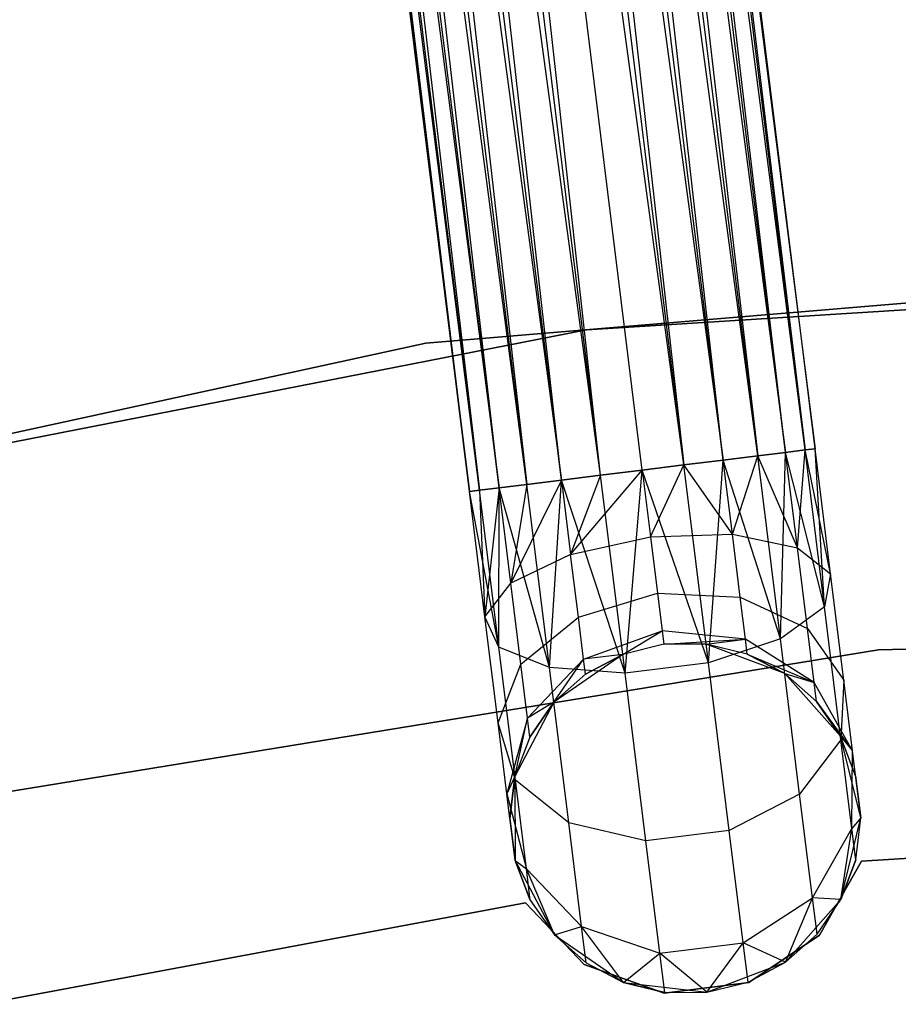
# Model space of a CAD drawing. Extents: x -91 to 92, y -91 to 92.
# Tile 142 of 256: x -8.69 to -3.68, y 40.66 to 46.28. Entities that reach past the tile are written whole.
import ezdxf

# ---------------------------------------------------------------- set-up
doc = ezdxf.new("R2010")
doc.units = 0
doc.header["$LTSCALE"] = 25.4
doc.layers.get('0').update_dxf_attribs({"linetype": 'CONTINUOUS'})

# ---------------------------------------------------------------- blocks, each defined once
blk = doc.blocks.new('NL2500012258_STL_2')
at = {"color": 0}
for p, q in [((85.5523, 62.4848, 176.9319), (87.7592, 43.3611, 176.7515)), ((88.0291, 43.3945, 177.1454), (85.5523, 62.4848, 176.9319)), ((88.0291, 43.3945, 177.1454), (85.5523, 62.4848, 176.9319)), ((87.9179, 43.3807, 176.9319), (85.5523, 62.4848, 176.9319)), ((87.9179, 43.3807, 176.9319), (85.5523, 62.4848, 176.9319)), ((85.5523, 62.4848, 176.9319), (87.7592, 43.3611, 176.7515)), ((85.6635, 62.4986, 177.8546), (88.0863, 43.4016, 177.6205)), ((87.9179, 43.3807, 178.0681), (85.6635, 62.4986, 177.8546)), ((87.9179, 43.3807, 178.0681), (85.6635, 62.4986, 177.8546)), ((88.0291, 43.3945, 177.8546), (85.6635, 62.4986, 177.8546)), ((88.0291, 43.3945, 177.8546), (85.6635, 62.4986, 177.8546)), ((85.6635, 62.4986, 177.8546), (88.0863, 43.4016, 177.6205)), ((88.0863, 43.4016, 177.3795), (85.7207, 62.5057, 177.3795)), ((88.0863, 43.4016, 177.6205), (85.7207, 62.5057, 177.3795)), ((85.7207, 62.5057, 177.3795), (88.0291, 43.3945, 177.1454)), ((88.0863, 43.4016, 177.6205), (85.7207, 62.5057, 177.3795)), ((88.0863, 43.4016, 177.3795), (85.7207, 62.5057, 177.3795)), ((85.7207, 62.5057, 177.3795), (88.0291, 43.3945, 177.1454)), ((85.1967, 62.4408, 176.6145), (87.3386, 43.309, 176.5291)), ((87.7592, 43.3611, 176.7515), (85.1967, 62.4408, 176.6145)), ((87.7592, 43.3611, 176.7515), (85.1967, 62.4408, 176.6145)), ((87.5623, 43.3367, 176.6145), (85.1967, 62.4408, 176.6145)), ((87.5623, 43.3367, 176.6145), (85.1967, 62.4408, 176.6145)), ((85.1967, 62.4408, 176.6145), (87.3386, 43.309, 176.5291)), ((85.3936, 62.4652, 178.2485), (87.9179, 43.3807, 178.0681)), ((87.5623, 43.3367, 178.3855), (85.3936, 62.4652, 178.2485)), ((87.5623, 43.3367, 178.3855), (85.3936, 62.4652, 178.2485)), ((87.7592, 43.3611, 178.2485), (85.3936, 62.4652, 178.2485)), ((87.7592, 43.3611, 178.2485), (85.3936, 62.4652, 178.2485)), ((85.3936, 62.4652, 178.2485), (87.9179, 43.3807, 178.0681)), ((87.3386, 43.309, 176.5291), (84.7355, 62.3837, 176.5)), ((87.1011, 43.2796, 178.5), (84.7355, 62.3837, 178.5)), ((87.1011, 43.2796, 178.5), (84.7355, 62.3837, 178.5)), ((87.1011, 43.2796, 176.5), (84.7355, 62.3837, 176.5)), ((87.3386, 43.309, 176.5291), (84.7355, 62.3837, 176.5)), ((87.1011, 43.2796, 176.5), (84.7355, 62.3837, 176.5)), ((86.8636, 43.2502, 176.5291), (84.7355, 62.3837, 176.5)), ((86.8636, 43.2502, 176.5291), (84.7355, 62.3837, 176.5)), ((84.973, 62.4131, 178.4709), (87.5623, 43.3367, 178.3855)), ((87.3386, 43.309, 178.4709), (84.973, 62.4131, 178.4709)), ((87.3386, 43.309, 178.4709), (84.973, 62.4131, 178.4709)), ((84.973, 62.4131, 178.4709), (87.5623, 43.3367, 178.3855)), ((84.2743, 62.3266, 176.6145), (86.443, 43.1981, 176.7515)), ((86.8636, 43.2502, 176.5291), (84.2743, 62.3266, 176.6145)), ((86.8636, 43.2502, 176.5291), (84.2743, 62.3266, 176.6145)), ((86.6399, 43.2225, 176.6145), (84.2743, 62.3266, 176.6145)), ((86.6399, 43.2225, 176.6145), (84.2743, 62.3266, 176.6145)), ((84.2743, 62.3266, 176.6145), (86.443, 43.1981, 176.7515)), ((86.6399, 43.2225, 178.3855), (84.498, 62.3543, 178.4709)), ((86.6399, 43.2225, 178.3855), (84.498, 62.3543, 178.4709)), ((86.8636, 43.2502, 178.4709), (84.498, 62.3543, 178.4709)), ((86.8636, 43.2502, 178.4709), (84.498, 62.3543, 178.4709)), ((83.7503, 62.2617, 177.3795), (86.1159, 43.1576, 177.6205)), ((86.1159, 43.1576, 177.3795), (83.7503, 62.2617, 177.3795)), ((83.7503, 62.2617, 177.3795), (86.1159, 43.1576, 177.6205)), ((86.1732, 43.1647, 177.1454), (83.7503, 62.2617, 177.3795)), ((86.1732, 43.1647, 177.1454), (83.7503, 62.2617, 177.3795)), ((86.1159, 43.1576, 177.3795), (83.7503, 62.2617, 177.3795)), ((83.8076, 62.2688, 177.8546), (86.2844, 43.1784, 178.0681)), ((86.1159, 43.1576, 177.6205), (83.8076, 62.2688, 177.8546)), ((86.1159, 43.1576, 177.6205), (83.8076, 62.2688, 177.8546)), ((86.1732, 43.1647, 177.8546), (83.8076, 62.2688, 177.8546)), ((86.1732, 43.1647, 177.8546), (83.8076, 62.2688, 177.8546)), ((83.8076, 62.2688, 177.8546), (86.2844, 43.1784, 178.0681)), ((83.9188, 62.2825, 176.9319), (86.1732, 43.1647, 177.1454)), ((86.443, 43.1981, 176.7515), (83.9188, 62.2825, 176.9319)), ((86.443, 43.1981, 176.7515), (83.9188, 62.2825, 176.9319)), ((86.2844, 43.1784, 176.9319), (83.9188, 62.2825, 176.9319)), ((86.2844, 43.1784, 176.9319), (83.9188, 62.2825, 176.9319)), ((83.9188, 62.2825, 176.9319), (86.1732, 43.1647, 177.1454)), ((84.0774, 62.3022, 178.2485), (86.6399, 43.2225, 178.3855)), ((86.2844, 43.1784, 178.0681), (84.0774, 62.3022, 178.2485)), ((86.2844, 43.1784, 178.0681), (84.0774, 62.3022, 178.2485)), ((86.443, 43.1981, 178.2485), (84.0774, 62.3022, 178.2485)), ((86.443, 43.1981, 178.2485), (84.0774, 62.3022, 178.2485)), ((84.0774, 62.3022, 178.2485), (86.6399, 43.2225, 178.3855)), ((91.6687, 44.4868, 186), (85.868, 44.0028, 186)), ((85.868, 44.0028, 187), (91.6687, 44.4868, 187)), ((91.6687, 44.4868, 186), (85.868, 44.0028, 186)), ((85.868, 44.0028, 187), (91.6687, 44.4868, 187)), ((92.5857, 44.4437, 186), (86.7828, 44.0797, 186)), ((86.7828, 44.0797, 178.5), (92.5857, 44.4437, 178.5)), ((92.5857, 44.4437, 186), (86.7828, 44.0797, 186)), ((86.7828, 44.0797, 178.5), (92.5857, 44.4437, 178.5)), ((86.7828, 44.0797, 186), (81.077, 42.9614, 186)), ((81.077, 42.9614, 178.5), (86.7828, 44.0797, 178.5)), ((86.7828, 44.0797, 186), (81.077, 42.9614, 186)), ((81.077, 42.9614, 178.5), (86.7828, 44.0797, 178.5)), ((86.7828, 44.0797, 186), (86.7828, 44.0797, 178.5)), ((86.7828, 44.0797, 186), (86.7828, 44.0797, 178.5)), ((85.868, 44.0028, 186), (80.1801, 42.7657, 186)), ((80.1801, 42.7657, 187), (85.868, 44.0028, 187)), ((85.868, 44.0028, 186), (80.1801, 42.7657, 186)), ((80.1801, 42.7657, 187), (85.868, 44.0028, 187)), ((85.868, 44.0028, 186), (85.868, 44.0028, 187)), ((85.868, 44.0028, 186), (85.868, 44.0028, 187)), ((88.0291, 43.3945, 177.8546), (87.9179, 43.3807, 178.0681)), ((87.9179, 43.3807, 176.9319), (88.0291, 43.3945, 177.1454)), ((87.9179, 43.3807, 176.9319), (88.0291, 43.3945, 177.1454)), ((88.0291, 43.3945, 177.8546), (87.9179, 43.3807, 178.0681)), ((87.9852, 42.8369, 178.1771), (88.0291, 43.3945, 177.8546)), ((87.9852, 42.8369, 178.1771), (88.0291, 43.3945, 177.8546)), ((88.0863, 43.4016, 177.6205), (88.0291, 43.3945, 177.8546)), ((88.0291, 43.3945, 177.1454), (88.0863, 43.4016, 177.3795)), ((88.0291, 43.3945, 177.1454), (88.0863, 43.4016, 177.3795)), ((88.0863, 43.4016, 177.6205), (88.0291, 43.3945, 177.8546)), ((88.1747, 42.6878, 177.7636), (88.0291, 43.3945, 177.8546)), ((88.1747, 42.6878, 177.7636), (88.0291, 43.3945, 177.8546)), ((88.1398, 42.5002, 177.3246), (88.0291, 43.3945, 177.1454)), ((88.1398, 42.5002, 177.3246), (88.0291, 43.3945, 177.1454)), ((88.1747, 42.6878, 177.7636), (88.0863, 43.4016, 177.6205)), ((88.1747, 42.6878, 177.7636), (88.0863, 43.4016, 177.3795)), ((88.1747, 42.6878, 177.7636), (88.0863, 43.4016, 177.6205)), ((88.1747, 42.6878, 177.7636), (88.0863, 43.4016, 177.3795)), ((88.1398, 42.5002, 177.3246), (88.0863, 43.4016, 177.3795)), ((88.1398, 42.5002, 177.3246), (88.0863, 43.4016, 177.3795)), ((87.7592, 43.3611, 178.2485), (87.5623, 43.3367, 178.3855)), ((87.5623, 43.3367, 176.6145), (87.7592, 43.3611, 176.7515)), ((87.5623, 43.3367, 176.6145), (87.7592, 43.3611, 176.7515)), ((87.7592, 43.3611, 178.2485), (87.5623, 43.3367, 178.3855)), ((87.6147, 42.9134, 178.4703), (87.7592, 43.3611, 178.2485)), ((87.6147, 42.9134, 178.4703), (87.7592, 43.3611, 178.2485)), ((87.9179, 43.3807, 178.0681), (87.7592, 43.3611, 178.2485)), ((87.7592, 43.3611, 176.7515), (87.9179, 43.3807, 176.9319)), ((87.7592, 43.3611, 176.7515), (87.9179, 43.3807, 176.9319)), ((87.9179, 43.3807, 178.0681), (87.7592, 43.3611, 178.2485)), ((87.9852, 42.8369, 178.1771), (87.7592, 43.3611, 178.2485)), ((87.9852, 42.8369, 178.1771), (87.7592, 43.3611, 178.2485)), ((87.8885, 42.3172, 176.9607), (87.7592, 43.3611, 176.7515)), ((87.8885, 42.3172, 176.9607), (87.7592, 43.3611, 176.7515)), ((87.8885, 42.3172, 176.9607), (87.9179, 43.3807, 176.9319)), ((87.8885, 42.3172, 176.9607), (87.9179, 43.3807, 176.9319)), ((87.9852, 42.8369, 178.1771), (87.9179, 43.3807, 178.0681)), ((87.9852, 42.8369, 178.1771), (87.9179, 43.3807, 178.0681)), ((88.1398, 42.5002, 177.3246), (87.9179, 43.3807, 176.9319)), ((88.1398, 42.5002, 177.3246), (87.9179, 43.3807, 176.9319)), ((87.3386, 43.309, 178.4709), (87.1011, 43.2796, 178.5)), ((87.1011, 43.2796, 176.5), (87.3386, 43.309, 176.5291)), ((87.3386, 43.309, 178.4709), (87.1011, 43.2796, 178.5)), ((87.1011, 43.2796, 176.5), (87.3386, 43.309, 176.5291)), ((87.1482, 42.8998, 178.5761), (87.3386, 43.309, 178.4709)), ((87.1482, 42.8998, 178.5761), (87.3386, 43.309, 178.4709)), ((87.5623, 43.3367, 178.3855), (87.3386, 43.309, 178.4709)), ((87.3386, 43.309, 176.5291), (87.5623, 43.3367, 176.6145)), ((87.3386, 43.309, 176.5291), (87.5623, 43.3367, 176.6145)), ((87.5623, 43.3367, 178.3855), (87.3386, 43.309, 178.4709)), ((87.6147, 42.9134, 178.4703), (87.3386, 43.309, 178.4709)), ((87.6147, 42.9134, 178.4703), (87.3386, 43.309, 178.4709)), ((87.4783, 42.1807, 176.7552), (87.3386, 43.309, 176.5291)), ((87.4783, 42.1807, 176.7552), (87.3386, 43.309, 176.5291)), ((87.4783, 42.1807, 176.7552), (87.5623, 43.3367, 176.6145)), ((87.4783, 42.1807, 176.7552), (87.5623, 43.3367, 176.6145)), ((87.6147, 42.9134, 178.4703), (87.5623, 43.3367, 178.3855)), ((87.6147, 42.9134, 178.4703), (87.5623, 43.3367, 178.3855)), ((87.8885, 42.3172, 176.9607), (87.5623, 43.3367, 176.6145)), ((87.8885, 42.3172, 176.9607), (87.5623, 43.3367, 176.6145)), ((86.6399, 43.2225, 176.6145), (86.8636, 43.2502, 176.5291)), ((86.8636, 43.2502, 178.4709), (86.6399, 43.2225, 178.3855)), ((86.8636, 43.2502, 178.4709), (86.6399, 43.2225, 178.3855)), ((86.6399, 43.2225, 176.6145), (86.8636, 43.2502, 176.5291)), ((86.6923, 42.7992, 178.4703), (87.1011, 43.2796, 178.5)), ((86.6923, 42.7992, 178.4703), (87.1011, 43.2796, 178.5)), ((86.8636, 43.2502, 178.4709), (86.6923, 42.7992, 178.4703)), ((86.8636, 43.2502, 178.4709), (86.6923, 42.7992, 178.4703)), ((86.8636, 43.2502, 176.5291), (87.1011, 43.2796, 176.5)), ((87.1011, 43.2796, 178.5), (86.8636, 43.2502, 178.4709)), ((87.1011, 43.2796, 178.5), (86.8636, 43.2502, 178.4709)), ((86.8636, 43.2502, 176.5291), (87.1011, 43.2796, 176.5)), ((87.0033, 42.1219, 176.7552), (86.8636, 43.2502, 176.5291)), ((87.0033, 42.1219, 176.7552), (86.8636, 43.2502, 176.5291)), ((87.0033, 42.1219, 176.7552), (87.1011, 43.2796, 176.5)), ((87.0033, 42.1219, 176.7552), (87.1011, 43.2796, 176.5)), ((87.1011, 43.2796, 178.5), (87.1482, 42.8998, 178.5761)), ((87.4783, 42.1807, 176.7552), (87.1011, 43.2796, 176.5)), ((87.4783, 42.1807, 176.7552), (87.1011, 43.2796, 176.5)), ((87.1011, 43.2796, 178.5), (87.1482, 42.8998, 178.5761)), ((86.1732, 43.1647, 177.1454), (86.2844, 43.1784, 176.9319)), ((86.2844, 43.1784, 178.0681), (86.1732, 43.1647, 177.8546)), ((86.2844, 43.1784, 178.0681), (86.1732, 43.1647, 177.8546)), ((86.1732, 43.1647, 177.1454), (86.2844, 43.1784, 176.9319)), ((86.2844, 43.1784, 178.0681), (86.2043, 42.4438, 177.7636)), ((86.2844, 43.1784, 178.0681), (86.2043, 42.4438, 177.7636)), ((86.2839, 42.2704, 177.3246), (86.2844, 43.1784, 176.9319)), ((86.2839, 42.2704, 177.3246), (86.2844, 43.1784, 176.9319)), ((86.2844, 43.1784, 176.9319), (86.443, 43.1981, 176.7515)), ((86.443, 43.1981, 178.2485), (86.2844, 43.1784, 178.0681)), ((86.443, 43.1981, 178.2485), (86.2844, 43.1784, 178.0681)), ((86.2844, 43.1784, 176.9319), (86.443, 43.1981, 176.7515)), ((86.5723, 42.1543, 176.9607), (86.2844, 43.1784, 176.9319)), ((86.5723, 42.1543, 176.9607), (86.2844, 43.1784, 176.9319)), ((86.3517, 42.6346, 178.1771), (86.2844, 43.1784, 178.0681)), ((86.3517, 42.6346, 178.1771), (86.2844, 43.1784, 178.0681)), ((86.6399, 43.2225, 178.3855), (86.3517, 42.6346, 178.1771)), ((86.6399, 43.2225, 178.3855), (86.3517, 42.6346, 178.1771)), ((86.443, 43.1981, 178.2485), (86.3517, 42.6346, 178.1771)), ((86.443, 43.1981, 178.2485), (86.3517, 42.6346, 178.1771)), ((86.443, 43.1981, 176.7515), (86.6399, 43.2225, 176.6145)), ((86.6399, 43.2225, 178.3855), (86.443, 43.1981, 178.2485)), ((86.6399, 43.2225, 178.3855), (86.443, 43.1981, 178.2485)), ((86.443, 43.1981, 176.7515), (86.6399, 43.2225, 176.6145)), ((86.5723, 42.1543, 176.9607), (86.443, 43.1981, 176.7515)), ((86.5723, 42.1543, 176.9607), (86.443, 43.1981, 176.7515)), ((86.5723, 42.1543, 176.9607), (86.6399, 43.2225, 176.6145)), ((86.5723, 42.1543, 176.9607), (86.6399, 43.2225, 176.6145)), ((87.0033, 42.1219, 176.7552), (86.6399, 43.2225, 176.6145)), ((87.0033, 42.1219, 176.7552), (86.6399, 43.2225, 176.6145)), ((86.6399, 43.2225, 178.3855), (86.6923, 42.7992, 178.4703)), ((86.6399, 43.2225, 178.3855), (86.6923, 42.7992, 178.4703)), ((86.1159, 43.1576, 177.3795), (86.1732, 43.1647, 177.1454)), ((86.1732, 43.1647, 177.8546), (86.1159, 43.1576, 177.6205)), ((86.1732, 43.1647, 177.8546), (86.1159, 43.1576, 177.6205)), ((86.1159, 43.1576, 177.3795), (86.1732, 43.1647, 177.1454)), ((86.2839, 42.2704, 177.3246), (86.1159, 43.1576, 177.3795)), ((86.2839, 42.2704, 177.3246), (86.1159, 43.1576, 177.3795)), ((86.2043, 42.4438, 177.7636), (86.1159, 43.1576, 177.3795)), ((86.2043, 42.4438, 177.7636), (86.1159, 43.1576, 177.6205)), ((86.2043, 42.4438, 177.7636), (86.1159, 43.1576, 177.3795)), ((86.2043, 42.4438, 177.7636), (86.1159, 43.1576, 177.6205)), ((86.2839, 42.2704, 177.3246), (86.1732, 43.1647, 177.1454)), ((86.2839, 42.2704, 177.3246), (86.1732, 43.1647, 177.1454)), ((86.1732, 43.1647, 177.8546), (86.2043, 42.4438, 177.7636)), ((86.1732, 43.1647, 177.8546), (86.2043, 42.4438, 177.7636)), ((86.6923, 42.7992, 178.4703), (87.1482, 42.8998, 178.5761)), ((86.6923, 42.7992, 178.4703), (87.1482, 42.8998, 178.5761)), ((87.1482, 42.8998, 178.5761), (87.6147, 42.9134, 178.4703)), ((87.1482, 42.8998, 178.5761), (87.6147, 42.9134, 178.4703)), ((87.1482, 42.8998, 178.5761), (87.188, 42.5778, 178.7929)), ((87.1482, 42.8998, 178.5761), (87.188, 42.5778, 178.7929)), ((87.6147, 42.9134, 178.4703), (87.9852, 42.8369, 178.1771)), ((87.6592, 42.5546, 178.7119), (87.6147, 42.9134, 178.4703)), ((87.6592, 42.5546, 178.7119), (87.6147, 42.9134, 178.4703)), ((87.6147, 42.9134, 178.4703), (87.9852, 42.8369, 178.1771)), ((87.9852, 42.8369, 178.1771), (88.1747, 42.6878, 177.7636)), ((88.0423, 42.3759, 178.4875), (87.9852, 42.8369, 178.1771)), ((88.0423, 42.3759, 178.4875), (87.9852, 42.8369, 178.1771)), ((87.9852, 42.8369, 178.1771), (88.1747, 42.6878, 177.7636)), ((86.6923, 42.7992, 178.4703), (86.3517, 42.6346, 178.1771)), ((86.6923, 42.7992, 178.4703), (86.3517, 42.6346, 178.1771)), ((86.7368, 42.4403, 178.7119), (86.6923, 42.7992, 178.4703)), ((86.7368, 42.4403, 178.7119), (86.6923, 42.7992, 178.4703)), ((88.1747, 42.6878, 177.7636), (88.1398, 42.5002, 177.3246)), ((88.1747, 42.6878, 177.7636), (88.1398, 42.5002, 177.3246)), ((88.2496, 42.0827, 178.171), (88.1747, 42.6878, 177.7636)), ((88.2496, 42.0827, 178.171), (88.1747, 42.6878, 177.7636)), ((86.2043, 42.4438, 177.7636), (86.3517, 42.6346, 178.1771)), ((86.2043, 42.4438, 177.7636), (86.3517, 42.6346, 178.1771)), ((86.4088, 42.1736, 178.4875), (86.3517, 42.6346, 178.1771)), ((86.4088, 42.1736, 178.4875), (86.3517, 42.6346, 178.1771)), ((86.7368, 42.4403, 178.7119), (87.188, 42.5778, 178.7929)), ((86.7368, 42.4403, 178.7119), (87.188, 42.5778, 178.7929)), ((87.188, 42.5778, 178.7929), (87.6592, 42.5546, 178.7119)), ((87.188, 42.5778, 178.7929), (87.2147, 42.3627, 179.1173)), ((87.188, 42.5778, 178.7929), (87.6592, 42.5546, 178.7119)), ((87.188, 42.5778, 178.7929), (87.2147, 42.3627, 179.1173)), ((87.6592, 42.5546, 178.7119), (88.0423, 42.3759, 178.4875)), ((87.6889, 42.3148, 179.0735), (87.6592, 42.5546, 178.7119)), ((87.6889, 42.3148, 179.0735), (87.6592, 42.5546, 178.7119)), ((87.6592, 42.5546, 178.7119), (88.0423, 42.3759, 178.4875)), ((88.1398, 42.5002, 177.3246), (87.8885, 42.3172, 176.9607)), ((88.1398, 42.5002, 177.3246), (87.8885, 42.3172, 176.9607)), ((88.2337, 41.7421, 177.835), (88.1398, 42.5002, 177.3246)), ((88.2337, 41.7421, 177.835), (88.1398, 42.5002, 177.3246)), ((86.2839, 42.2704, 177.3246), (86.2043, 42.4438, 177.7636)), ((86.2793, 41.8387, 178.171), (86.2043, 42.4438, 177.7636)), ((86.2839, 42.2704, 177.3246), (86.2043, 42.4438, 177.7636)), ((86.2793, 41.8387, 178.171), (86.2043, 42.4438, 177.7636)), ((86.4088, 42.1736, 178.4875), (86.7368, 42.4403, 178.7119)), ((86.4088, 42.1736, 178.4875), (86.7368, 42.4403, 178.7119)), ((86.7665, 42.2006, 179.0735), (86.7368, 42.4403, 178.7119)), ((86.7665, 42.2006, 179.0735), (86.7368, 42.4403, 178.7119)), ((88.4481, 42.2538, 186), (94.1166, 42.4116, 186)), ((94.1166, 42.4116, 178.5), (88.4481, 42.2538, 178.5)), ((94.1166, 42.4116, 178.5), (88.4481, 42.2538, 178.5)), ((88.4481, 42.2538, 186), (94.1166, 42.4116, 186)), ((86.7665, 42.2006, 179.0735), (87.2147, 42.3627, 179.1173)), ((86.7665, 42.2006, 179.0735), (87.2147, 42.3627, 179.1173)), ((86.9901, 42.2289, 179.5), (87.2147, 42.3627, 179.1173)), ((86.9901, 42.2289, 179.5), (87.2147, 42.3627, 179.1173)), ((87.6889, 42.3148, 179.0735), (87.2147, 42.3627, 179.1173)), ((87.2147, 42.3627, 179.1173), (87.224, 42.2872, 179.5)), ((87.6889, 42.3148, 179.0735), (87.2147, 42.3627, 179.1173)), ((87.2147, 42.3627, 179.1173), (87.224, 42.2872, 179.5)), ((88.0423, 42.3759, 178.4875), (88.2496, 42.0827, 178.171)), ((88.0804, 42.0678, 178.952), (88.0423, 42.3759, 178.4875)), ((88.0804, 42.0678, 178.952), (88.0423, 42.3759, 178.4875)), ((88.0423, 42.3759, 178.4875), (88.2496, 42.0827, 178.171)), ((87.224, 42.2872, 185), (86.9901, 42.2289, 185)), ((87.224, 42.2872, 179.5), (86.9901, 42.2289, 179.5)), ((87.224, 42.2872, 185), (86.9901, 42.2289, 185)), ((87.224, 42.2872, 179.5), (86.9901, 42.2289, 179.5)), ((87.224, 42.2872, 179.5), (87.6889, 42.3148, 179.0735)), ((87.224, 42.2872, 179.5), (87.6889, 42.3148, 179.0735)), ((87.4651, 42.2877, 185), (87.224, 42.2872, 185)), ((87.4651, 42.2877, 179.5), (87.224, 42.2872, 179.5)), ((87.4651, 42.2877, 185), (87.224, 42.2872, 185)), ((87.4651, 42.2877, 179.5), (87.224, 42.2872, 179.5)), ((87.224, 42.2872, 179.5), (87.224, 42.2872, 185)), ((87.224, 42.2872, 179.5), (87.224, 42.2872, 185)), ((87.4651, 42.2877, 179.5), (87.6889, 42.3148, 179.0735)), ((87.4651, 42.2877, 179.5), (87.6889, 42.3148, 179.0735)), ((87.913, 42.1191, 185), (87.4651, 42.2877, 185)), ((87.6993, 42.2306, 179.5), (87.4651, 42.2877, 185)), ((87.913, 42.1191, 185), (87.4651, 42.2877, 185)), ((87.6993, 42.2306, 179.5), (87.4651, 42.2877, 185)), ((87.6993, 42.2306, 179.5), (87.4651, 42.2877, 179.5)), ((87.4651, 42.2877, 179.5), (87.4651, 42.2877, 185)), ((87.4651, 42.2877, 179.5), (87.4651, 42.2877, 185)), ((87.6993, 42.2306, 179.5), (87.4651, 42.2877, 179.5)), ((87.8885, 42.3172, 176.9607), (87.4783, 42.1807, 176.7552)), ((87.8885, 42.3172, 176.9607), (87.4783, 42.1807, 176.7552)), ((87.6993, 42.2306, 179.5), (87.6889, 42.3148, 179.0735)), ((87.6993, 42.2306, 179.5), (87.6889, 42.3148, 179.0735)), ((88.0804, 42.0678, 178.952), (87.6889, 42.3148, 179.0735)), ((88.0804, 42.0678, 178.952), (87.6889, 42.3148, 179.0735)), ((87.9981, 41.4323, 177.5565), (87.8885, 42.3172, 176.9607)), ((87.9981, 41.4323, 177.5565), (87.8885, 42.3172, 176.9607)), ((82.8512, 41.3419, 186), (88.4481, 42.2538, 186)), ((88.4481, 42.2538, 178.5), (82.8512, 41.3419, 178.5)), ((88.4481, 42.2538, 178.5), (82.8512, 41.3419, 178.5)), ((82.8512, 41.3419, 186), (88.4481, 42.2538, 186)), ((86.5723, 42.1543, 176.9607), (86.2839, 42.2704, 177.3246)), ((86.3778, 41.5123, 177.835), (86.2839, 42.2704, 177.3246)), ((86.5723, 42.1543, 176.9607), (86.2839, 42.2704, 177.3246)), ((86.3778, 41.5123, 177.835), (86.2839, 42.2704, 177.3246)), ((86.9901, 42.2289, 185), (86.5968, 41.9561, 185)), ((86.9901, 42.2289, 185), (86.5968, 41.9561, 185)), ((86.9901, 42.2289, 179.5), (86.7665, 42.2006, 179.0735)), ((86.9901, 42.2289, 179.5), (86.7665, 42.2006, 179.0735)), ((86.9901, 42.2289, 179.5), (86.7769, 42.1164, 179.5)), ((86.7769, 42.1164, 179.5), (86.9901, 42.2289, 185)), ((86.7769, 42.1164, 179.5), (86.9901, 42.2289, 185)), ((86.9901, 42.2289, 179.5), (86.7769, 42.1164, 179.5)), ((86.9901, 42.2289, 179.5), (86.9901, 42.2289, 185)), ((86.9901, 42.2289, 179.5), (86.9901, 42.2289, 185)), ((87.913, 42.1191, 179.5), (87.6993, 42.2306, 179.5)), ((87.6993, 42.2306, 179.5), (87.913, 42.1191, 185)), ((87.6993, 42.2306, 179.5), (87.913, 42.1191, 185)), ((87.6993, 42.2306, 179.5), (88.0804, 42.0678, 178.952)), ((87.913, 42.1191, 179.5), (87.6993, 42.2306, 179.5)), ((87.6993, 42.2306, 179.5), (88.0804, 42.0678, 178.952)), ((88.4481, 42.2538, 178.5), (88.4481, 42.2538, 186)), ((88.4481, 42.2538, 178.5), (88.4481, 42.2538, 186)), ((86.2793, 41.8387, 178.171), (86.4088, 42.1736, 178.4875)), ((86.2793, 41.8387, 178.171), (86.4088, 42.1736, 178.4875)), ((86.447, 41.8655, 178.952), (86.4088, 42.1736, 178.4875)), ((86.447, 41.8655, 178.952), (86.4088, 42.1736, 178.4875)), ((86.447, 41.8655, 178.952), (86.7665, 42.2006, 179.0735)), ((86.447, 41.8655, 178.952), (86.7665, 42.2006, 179.0735)), ((86.5968, 41.9561, 179.5), (86.7665, 42.2006, 179.0735)), ((86.5968, 41.9561, 179.5), (86.7665, 42.2006, 179.0735)), ((86.7769, 42.1164, 179.5), (86.7665, 42.2006, 179.0735)), ((86.7769, 42.1164, 179.5), (86.7665, 42.2006, 179.0735)), ((87.4783, 42.1807, 176.7552), (87.0033, 42.1219, 176.7552)), ((87.4783, 42.1807, 176.7552), (87.0033, 42.1219, 176.7552)), ((87.5968, 41.2241, 177.3992), (87.4783, 42.1807, 176.7552)), ((87.5968, 41.2241, 177.3992), (87.4783, 42.1807, 176.7552)), ((87.0033, 42.1219, 176.7552), (86.5723, 42.1543, 176.9607)), ((86.6819, 41.2693, 177.5565), (86.5723, 42.1543, 176.9607)), ((87.0033, 42.1219, 176.7552), (86.5723, 42.1543, 176.9607)), ((86.6819, 41.2693, 177.5565), (86.5723, 42.1543, 176.9607)), ((86.7769, 42.1164, 179.5), (86.5968, 41.9561, 185)), ((86.7769, 42.1164, 179.5), (86.5968, 41.9561, 179.5)), ((86.7769, 42.1164, 179.5), (86.5968, 41.9561, 185)), ((86.7769, 42.1164, 179.5), (86.5968, 41.9561, 179.5)), ((87.1218, 41.1653, 177.3992), (87.0033, 42.1219, 176.7552)), ((87.1218, 41.1653, 177.3992), (87.0033, 42.1219, 176.7552)), ((88.2313, 41.7616, 185), (87.913, 42.1191, 185)), ((88.0938, 41.9596, 179.5), (87.913, 42.1191, 185)), ((88.2313, 41.7616, 185), (87.913, 42.1191, 185)), ((88.0938, 41.9596, 179.5), (87.913, 42.1191, 179.5)), ((87.913, 42.1191, 179.5), (87.913, 42.1191, 185)), ((88.0938, 41.9596, 179.5), (87.913, 42.1191, 185)), ((87.913, 42.1191, 179.5), (87.913, 42.1191, 185)), ((87.913, 42.1191, 179.5), (88.0804, 42.0678, 178.952)), ((87.913, 42.1191, 179.5), (88.0804, 42.0678, 178.952)), ((88.0938, 41.9596, 179.5), (87.913, 42.1191, 179.5)), ((88.0938, 41.9596, 179.5), (88.0804, 42.0678, 178.952)), ((88.0938, 41.9596, 179.5), (88.0804, 42.0678, 178.952)), ((88.2997, 41.6783, 178.7808), (88.0804, 42.0678, 178.952)), ((88.2997, 41.6783, 178.7808), (88.0804, 42.0678, 178.952)), ((88.2496, 42.0827, 178.171), (88.2337, 41.7421, 177.835)), ((88.2496, 42.0827, 178.171), (88.2337, 41.7421, 177.835)), ((88.2997, 41.6783, 178.7808), (88.2496, 42.0827, 178.171)), ((88.2997, 41.6783, 178.7808), (88.2496, 42.0827, 178.171)), ((86.5968, 41.9561, 185), (86.3754, 41.5318, 185)), ((86.5968, 41.9561, 185), (86.3754, 41.5318, 185)), ((86.5968, 41.9561, 179.5), (86.447, 41.8655, 178.952)), ((86.5968, 41.9561, 179.5), (86.447, 41.8655, 178.952)), ((86.5968, 41.9561, 179.5), (86.4604, 41.7574, 179.5)), ((86.4604, 41.7574, 179.5), (86.5968, 41.9561, 185)), ((86.4604, 41.7574, 179.5), (86.5968, 41.9561, 185)), ((86.5968, 41.9561, 179.5), (86.4604, 41.7574, 179.5)), ((86.5968, 41.9561, 179.5), (86.5968, 41.9561, 185)), ((86.5968, 41.9561, 179.5), (86.5968, 41.9561, 185)), ((88.2313, 41.7616, 179.5), (88.0938, 41.9596, 179.5)), ((88.0938, 41.9596, 179.5), (88.2313, 41.7616, 185)), ((88.0938, 41.9596, 179.5), (88.2313, 41.7616, 185)), ((88.0938, 41.9596, 179.5), (88.2997, 41.6783, 178.7808)), ((88.0938, 41.9596, 179.5), (88.2997, 41.6783, 178.7808)), ((88.2313, 41.7616, 179.5), (88.0938, 41.9596, 179.5)), ((86.3778, 41.5123, 177.835), (86.2793, 41.8387, 178.171)), ((86.3293, 41.4343, 178.7808), (86.2793, 41.8387, 178.171)), ((86.3778, 41.5123, 177.835), (86.2793, 41.8387, 178.171)), ((86.3293, 41.4343, 178.7808), (86.2793, 41.8387, 178.171)), ((86.447, 41.8655, 178.952), (86.3293, 41.4343, 178.7808)), ((86.447, 41.8655, 178.952), (86.3293, 41.4343, 178.7808)), ((86.3754, 41.5318, 179.5), (86.447, 41.8655, 178.952)), ((86.3754, 41.5318, 179.5), (86.447, 41.8655, 178.952)), ((86.4604, 41.7574, 179.5), (86.447, 41.8655, 178.952)), ((86.4604, 41.7574, 179.5), (86.447, 41.8655, 178.952)), ((86.4604, 41.7574, 179.5), (86.3754, 41.5318, 185)), ((86.4604, 41.7574, 179.5), (86.3754, 41.5318, 179.5)), ((86.4604, 41.7574, 179.5), (86.3754, 41.5318, 185)), ((86.4604, 41.7574, 179.5), (86.3754, 41.5318, 179.5)), ((88.2337, 41.7421, 177.835), (87.9981, 41.4323, 177.5565)), ((88.2337, 41.7421, 177.835), (87.9981, 41.4323, 177.5565)), ((88.3469, 41.2971, 185), (88.2313, 41.7616, 185)), ((88.3173, 41.5364, 179.5), (88.2313, 41.7616, 185)), ((88.3469, 41.2971, 185), (88.2313, 41.7616, 185)), ((88.3173, 41.5364, 179.5), (88.2313, 41.7616, 179.5)), ((88.2313, 41.7616, 179.5), (88.2313, 41.7616, 185)), ((88.3173, 41.5364, 179.5), (88.2313, 41.7616, 185)), ((88.2313, 41.7616, 179.5), (88.2313, 41.7616, 185)), ((88.2313, 41.7616, 179.5), (88.2997, 41.6783, 178.7808)), ((88.3173, 41.5364, 179.5), (88.2313, 41.7616, 179.5)), ((88.2313, 41.7616, 179.5), (88.2997, 41.6783, 178.7808)), ((88.2964, 41.2356, 178.5989), (88.2337, 41.7421, 177.835)), ((88.2964, 41.2356, 178.5989), (88.2337, 41.7421, 177.835)), ((88.2964, 41.2356, 178.5989), (88.2997, 41.6783, 178.7808)), ((88.2964, 41.2356, 178.5989), (88.2997, 41.6783, 178.7808)), ((88.3469, 41.2971, 179.5), (88.2997, 41.6783, 178.7808)), ((88.3173, 41.5364, 179.5), (88.2997, 41.6783, 178.7808)), ((88.3173, 41.5364, 179.5), (88.2997, 41.6783, 178.7808)), ((88.3469, 41.2971, 179.5), (88.2997, 41.6783, 178.7808)), ((86.3754, 41.5318, 179.5), (86.3293, 41.4343, 178.7808)), ((86.3754, 41.5318, 179.5), (86.3293, 41.4343, 178.7808)), ((86.3754, 41.5318, 179.5), (86.3469, 41.2924, 179.5)), ((86.3469, 41.2924, 179.5), (86.3754, 41.5318, 185)), ((86.3469, 41.2924, 179.5), (86.3754, 41.5318, 185)), ((86.3754, 41.5318, 179.5), (86.3469, 41.2924, 179.5)), ((86.3754, 41.5318, 185), (86.3765, 41.0531, 185)), ((86.3754, 41.5318, 179.5), (86.3754, 41.5318, 185)), ((86.3754, 41.5318, 179.5), (86.3754, 41.5318, 185)), ((86.3754, 41.5318, 185), (86.3765, 41.0531, 185)), ((86.6819, 41.2693, 177.5565), (86.3778, 41.5123, 177.835)), ((86.4405, 41.0058, 178.5989), (86.3778, 41.5123, 177.835)), ((86.6819, 41.2693, 177.5565), (86.3778, 41.5123, 177.835)), ((86.4405, 41.0058, 178.5989), (86.3778, 41.5123, 177.835)), ((88.3173, 41.5364, 179.5), (88.3469, 41.2971, 185)), ((88.3173, 41.5364, 179.5), (88.3469, 41.2971, 185)), ((86.3469, 41.2924, 179.5), (86.3293, 41.4343, 178.7808)), ((86.3765, 41.0531, 179.5), (86.3293, 41.4343, 178.7808)), ((86.3765, 41.0531, 179.5), (86.3293, 41.4343, 178.7808)), ((86.3293, 41.4343, 178.7808), (86.4405, 41.0058, 178.5989)), ((86.3469, 41.2924, 179.5), (86.3293, 41.4343, 178.7808)), ((86.3293, 41.4343, 178.7808), (86.4405, 41.0058, 178.5989)), ((87.9981, 41.4323, 177.5565), (87.5968, 41.2241, 177.3992)), ((87.9981, 41.4323, 177.5565), (87.5968, 41.2241, 177.3992)), ((88.0713, 40.841, 178.4482), (87.9981, 41.4323, 177.5565)), ((88.0713, 40.841, 178.4482), (87.9981, 41.4323, 177.5565)), ((86.3469, 41.2924, 179.5), (86.3765, 41.0531, 185)), ((86.3469, 41.2924, 179.5), (86.3765, 41.0531, 185)), ((87.1218, 41.1653, 177.3992), (86.6819, 41.2693, 177.5565)), ((86.7551, 40.678, 178.4482), (86.6819, 41.2693, 177.5565)), ((87.1218, 41.1653, 177.3992), (86.6819, 41.2693, 177.5565)), ((86.7551, 40.678, 178.4482), (86.6819, 41.2693, 177.5565)), ((88.2335, 40.8321, 185), (88.3469, 41.2971, 185)), ((88.2335, 40.8321, 185), (88.3469, 41.2971, 185)), ((88.3469, 41.2971, 179.5), (88.2964, 41.2356, 178.5989)), ((88.3469, 41.2971, 179.5), (88.2964, 41.2356, 178.5989)), ((88.3184, 41.0577, 179.5), (88.3469, 41.2971, 185)), ((88.3184, 41.0577, 179.5), (88.3469, 41.2971, 179.5)), ((88.3184, 41.0577, 179.5), (88.3469, 41.2971, 185)), ((88.3184, 41.0577, 179.5), (88.3469, 41.2971, 179.5)), ((88.3469, 41.2971, 179.5), (88.3469, 41.2971, 185)), ((88.3469, 41.2971, 179.5), (88.3469, 41.2971, 185)), ((87.5968, 41.2241, 177.3992), (87.1218, 41.1653, 177.3992)), ((87.5968, 41.2241, 177.3992), (87.1218, 41.1653, 177.3992)), ((87.6759, 40.585, 178.3631), (87.5968, 41.2241, 177.3992)), ((87.6759, 40.585, 178.3631), (87.5968, 41.2241, 177.3992)), ((88.0713, 40.841, 178.4482), (88.2964, 41.2356, 178.5989)), ((88.0713, 40.841, 178.4482), (88.2964, 41.2356, 178.5989)), ((88.2335, 40.8321, 179.5), (88.2964, 41.2356, 178.5989)), ((88.2335, 40.8321, 179.5), (88.2964, 41.2356, 178.5989)), ((88.3184, 41.0577, 179.5), (88.2964, 41.2356, 178.5989)), ((88.3184, 41.0577, 179.5), (88.2964, 41.2356, 178.5989)), ((88.3508, 41.0499, 185), (91.495, 41.2438, 185)), ((91.495, 41.2438, 183), (88.3508, 41.0499, 183)), ((91.495, 41.2438, 183), (88.3508, 41.0499, 183)), ((88.3508, 41.0499, 185), (91.495, 41.2438, 185)), ((87.2009, 40.5262, 178.3631), (87.1218, 41.1653, 177.3992)), ((87.2009, 40.5262, 178.3631), (87.1218, 41.1653, 177.3992)), ((86.3765, 41.0531, 185), (86.6, 40.6298, 185)), ((86.3765, 41.0531, 179.5), (86.3765, 41.0531, 185)), ((86.3765, 41.0531, 179.5), (86.3765, 41.0531, 185)), ((86.3765, 41.0531, 179.5), (86.4625, 40.8279, 179.5)), ((86.4625, 40.8279, 179.5), (86.3765, 41.0531, 185)), ((86.4625, 40.8279, 179.5), (86.3765, 41.0531, 185)), ((86.3765, 41.0531, 185), (86.6, 40.6298, 185)), ((86.3765, 41.0531, 179.5), (86.4625, 40.8279, 179.5)), ((86.3765, 41.0531, 179.5), (86.4405, 41.0058, 178.5989)), ((86.3765, 41.0531, 179.5), (86.4405, 41.0058, 178.5989)), ((88.1119, 40.6273, 185), (88.3508, 41.0499, 185)), ((88.3508, 41.0499, 183), (88.1119, 40.6273, 183)), ((88.3508, 41.0499, 183), (88.1119, 40.6273, 183)), ((88.1119, 40.6273, 185), (88.3508, 41.0499, 185)), ((88.2335, 40.8321, 179.5), (88.3184, 41.0577, 179.5)), ((88.3184, 41.0577, 179.5), (88.2335, 40.8321, 185)), ((88.3184, 41.0577, 179.5), (88.2335, 40.8321, 185)), ((88.2335, 40.8321, 179.5), (88.3184, 41.0577, 179.5)), ((88.3508, 41.0499, 183), (88.3508, 41.0499, 185)), ((88.3508, 41.0499, 183), (88.3508, 41.0499, 185)), ((86.6, 40.6298, 179.5), (86.4405, 41.0058, 178.5989)), ((86.4405, 41.0058, 178.5989), (86.7551, 40.678, 178.4482)), ((86.4625, 40.8279, 179.5), (86.4405, 41.0058, 178.5989)), ((86.6, 40.6298, 179.5), (86.4405, 41.0058, 178.5989)), ((86.4625, 40.8279, 179.5), (86.4405, 41.0058, 178.5989)), ((86.4405, 41.0058, 178.5989), (86.7551, 40.678, 178.4482)), ((83.3369, 40.2337, 185), (86.4348, 40.8127, 185)), ((86.4348, 40.8127, 183), (83.3369, 40.2337, 183)), ((86.4348, 40.8127, 183), (83.3369, 40.2337, 183)), ((83.3369, 40.2337, 185), (86.4348, 40.8127, 185)), ((86.4348, 40.8127, 185), (86.4348, 40.8127, 183)), ((86.4348, 40.8127, 185), (86.4348, 40.8127, 183)), ((86.4348, 40.8127, 185), (86.7695, 40.4611, 185)), ((86.7695, 40.4611, 183), (86.4348, 40.8127, 183)), ((86.7695, 40.4611, 183), (86.4348, 40.8127, 183)), ((86.4348, 40.8127, 185), (86.7695, 40.4611, 185)), ((86.4625, 40.8279, 179.5), (86.6, 40.6298, 185)), ((86.4625, 40.8279, 179.5), (86.6, 40.6298, 179.5)), ((86.4625, 40.8279, 179.5), (86.6, 40.6298, 185)), ((86.4625, 40.8279, 179.5), (86.6, 40.6298, 179.5)), ((87.6759, 40.585, 178.3631), (88.0713, 40.841, 178.4482)), ((87.6759, 40.585, 178.3631), (88.0713, 40.841, 178.4482)), ((87.9169, 40.4731, 179.5), (88.0713, 40.841, 178.4482)), ((87.9169, 40.4731, 179.5), (88.0713, 40.841, 178.4482)), ((87.9169, 40.4731, 185), (88.2335, 40.8321, 185)), ((87.9169, 40.4731, 185), (88.2335, 40.8321, 185)), ((88.2335, 40.8321, 179.5), (88.0713, 40.841, 178.4482)), ((88.097, 40.6334, 179.5), (88.0713, 40.841, 178.4482)), ((88.2335, 40.8321, 179.5), (88.0713, 40.841, 178.4482)), ((88.097, 40.6334, 179.5), (88.0713, 40.841, 178.4482)), ((88.097, 40.6334, 179.5), (88.2335, 40.8321, 185)), ((88.097, 40.6334, 179.5), (88.2335, 40.8321, 179.5)), ((88.097, 40.6334, 179.5), (88.2335, 40.8321, 185)), ((88.097, 40.6334, 179.5), (88.2335, 40.8321, 179.5)), ((88.2335, 40.8321, 179.5), (88.2335, 40.8321, 185)), ((88.2335, 40.8321, 179.5), (88.2335, 40.8321, 185)), ((86.6, 40.6298, 179.5), (86.7551, 40.678, 178.4482)), ((86.6, 40.6298, 179.5), (86.7551, 40.678, 178.4482)), ((86.9945, 40.3589, 179.5), (86.7551, 40.678, 178.4482)), ((86.7551, 40.678, 178.4482), (87.2009, 40.5262, 178.3631)), ((86.7808, 40.4704, 179.5), (86.7551, 40.678, 178.4482)), ((86.9945, 40.3589, 179.5), (86.7551, 40.678, 178.4482)), ((86.7808, 40.4704, 179.5), (86.7551, 40.678, 178.4482)), ((86.7551, 40.678, 178.4482), (87.2009, 40.5262, 178.3631)), ((86.6, 40.6298, 185), (86.9945, 40.3589, 185)), ((86.6, 40.6298, 179.5), (86.6, 40.6298, 185)), ((86.6, 40.6298, 179.5), (86.6, 40.6298, 185)), ((86.6, 40.6298, 179.5), (86.7808, 40.4704, 179.5)), ((86.7808, 40.4704, 179.5), (86.6, 40.6298, 185)), ((86.7808, 40.4704, 179.5), (86.6, 40.6298, 185)), ((86.6, 40.6298, 185), (86.9945, 40.3589, 185)), ((86.6, 40.6298, 179.5), (86.7808, 40.4704, 179.5)), ((87.7084, 40.3573, 185), (88.1119, 40.6273, 185)), ((88.1119, 40.6273, 183), (87.7084, 40.3573, 183)), ((88.1119, 40.6273, 183), (87.7084, 40.3573, 183)), ((87.7084, 40.3573, 185), (88.1119, 40.6273, 185)), ((87.9169, 40.4731, 179.5), (88.097, 40.6334, 179.5)), ((88.097, 40.6334, 179.5), (87.9169, 40.4731, 185)), ((88.097, 40.6334, 179.5), (87.9169, 40.4731, 185)), ((87.9169, 40.4731, 179.5), (88.097, 40.6334, 179.5)), ((88.1119, 40.6273, 185), (88.1119, 40.6273, 183)), ((88.1119, 40.6273, 185), (88.1119, 40.6273, 183)), ((87.2009, 40.5262, 178.3631), (87.6759, 40.585, 178.3631)), ((87.2009, 40.5262, 178.3631), (87.6759, 40.585, 178.3631)), ((87.4698, 40.3023, 179.5), (87.6759, 40.585, 178.3631)), ((87.4698, 40.3023, 179.5), (87.6759, 40.585, 178.3631)), ((87.9169, 40.4731, 179.5), (87.6759, 40.585, 178.3631)), ((87.7037, 40.3606, 179.5), (87.6759, 40.585, 178.3631)), ((87.9169, 40.4731, 179.5), (87.6759, 40.585, 178.3631)), ((87.7037, 40.3606, 179.5), (87.6759, 40.585, 178.3631)), ((86.9945, 40.3589, 179.5), (87.2009, 40.5262, 178.3631)), ((86.9945, 40.3589, 179.5), (87.2009, 40.5262, 178.3631)), ((87.4698, 40.3023, 179.5), (87.2009, 40.5262, 178.3631)), ((87.2287, 40.3018, 179.5), (87.2009, 40.5262, 178.3631)), ((87.4698, 40.3023, 179.5), (87.2009, 40.5262, 178.3631)), ((87.2287, 40.3018, 179.5), (87.2009, 40.5262, 178.3631)), ((86.7695, 40.4611, 185), (86.7695, 40.4611, 183)), ((86.7695, 40.4611, 185), (86.7695, 40.4611, 183)), ((86.7695, 40.4611, 185), (87.2266, 40.2977, 185)), ((87.2266, 40.2977, 183), (86.7695, 40.4611, 183)), ((87.2266, 40.2977, 183), (86.7695, 40.4611, 183)), ((86.7695, 40.4611, 185), (87.2266, 40.2977, 185)), ((86.7808, 40.4704, 179.5), (86.9945, 40.3589, 185)), ((86.7808, 40.4704, 179.5), (86.9945, 40.3589, 179.5)), ((86.7808, 40.4704, 179.5), (86.9945, 40.3589, 185)), ((86.7808, 40.4704, 179.5), (86.9945, 40.3589, 179.5)), ((87.4698, 40.3023, 185), (87.9169, 40.4731, 185)), ((87.4698, 40.3023, 185), (87.9169, 40.4731, 185)), ((87.7037, 40.3606, 179.5), (87.9169, 40.4731, 185)), ((87.7037, 40.3606, 179.5), (87.9169, 40.4731, 179.5)), ((87.7037, 40.3606, 179.5), (87.9169, 40.4731, 185)), ((87.7037, 40.3606, 179.5), (87.9169, 40.4731, 179.5)), ((87.9169, 40.4731, 179.5), (87.9169, 40.4731, 185)), ((87.9169, 40.4731, 179.5), (87.9169, 40.4731, 185)), ((86.9945, 40.3589, 185), (87.4698, 40.3023, 185)), ((86.9945, 40.3589, 179.5), (86.9945, 40.3589, 185)), ((86.9945, 40.3589, 179.5), (86.9945, 40.3589, 185)), ((86.9945, 40.3589, 179.5), (87.2287, 40.3018, 179.5)), ((87.2287, 40.3018, 179.5), (86.9945, 40.3589, 185)), ((87.2287, 40.3018, 179.5), (86.9945, 40.3589, 185)), ((86.9945, 40.3589, 185), (87.4698, 40.3023, 185)), ((86.9945, 40.3589, 179.5), (87.2287, 40.3018, 179.5)), ((87.2266, 40.2977, 185), (87.7084, 40.3573, 185)), ((87.7084, 40.3573, 183), (87.2266, 40.2977, 183)), ((87.7084, 40.3573, 183), (87.2266, 40.2977, 183)), ((87.2266, 40.2977, 185), (87.7084, 40.3573, 185)), ((87.4698, 40.3023, 185), (87.7037, 40.3606, 179.5)), ((87.4698, 40.3023, 179.5), (87.7037, 40.3606, 179.5)), ((87.4698, 40.3023, 185), (87.7037, 40.3606, 179.5)), ((87.4698, 40.3023, 179.5), (87.7037, 40.3606, 179.5)), ((87.7084, 40.3573, 185), (87.7084, 40.3573, 183)), ((87.7084, 40.3573, 185), (87.7084, 40.3573, 183)), ((87.2266, 40.2977, 185), (87.2266, 40.2977, 183)), ((87.2266, 40.2977, 185), (87.2266, 40.2977, 183)), ((87.2287, 40.3018, 179.5), (87.4698, 40.3023, 185)), ((87.2287, 40.3018, 179.5), (87.4698, 40.3023, 185)), ((87.2287, 40.3018, 179.5), (87.4698, 40.3023, 179.5)), ((87.2287, 40.3018, 179.5), (87.4698, 40.3023, 179.5)), ((87.4698, 40.3023, 179.5), (87.4698, 40.3023, 185)), ((87.4698, 40.3023, 179.5), (87.4698, 40.3023, 185))]:
    blk.add_line(p, q, dxfattribs=at)

msp = doc.modelspace()

# ---------------------------------------------------------------- block references
at = {"color": 0}
msp.add_blockref('NL2500012258_STL_2', (-92.2434, 0.4282, -1717), dxfattribs=at)

doc.saveas('drawing.dxf')
